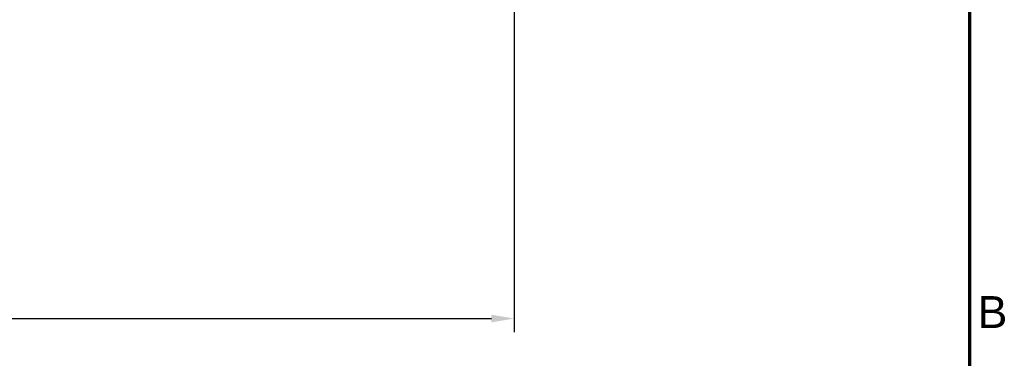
# Model space of a CAD drawing. Header units: millimetres. Extents: x 37 to 2483, y 37 to 1752.
# Tile 29 of 33: x 1834 to 2483, y 638 to 861. Entities that reach past the tile are written whole.
import ezdxf

# ---------------------------------------------------------------- set-up
doc = ezdxf.new("R2010")
doc.units = ezdxf.units.MM
doc.header["$LTSCALE"] = 6
doc.layers.add('Border (ISO)', color=7, linetype='Continuous', lineweight=70)
doc.layers.add('Dimension (ISO)', color=7, linetype='Continuous', lineweight=25)
doc.styles.add('Aktuell-BSI', font='arial.ttf')
doc.styles.add('Standard - 3_5', font='arial.ttf')
doc.dimstyles.new('Speck (DIN)', dxfattribs={"dimscale": 6, "dimtxt": 3.5, "dimasz": 2.5, "dimexe": 1.5, "dimexo": 0, "dimgap": 0.8, "dimtad": 1, "dimlfac": 0.03937, "dimrnd": 1e-08, "dimdsep": 46, "dimtxsty": 'Standard - 3_5', "dimcen": 0.09, "dimdle": 10, "dimclrd": 256, "dimclre": 256, "dimclrt": 256, "dimazin": 2, "dimtfac": 0.714286, "dimtmove": 0, "dimatfit": 3, "dimfxl": 1, "dimtolj": 1, "dimlwd": -1, "dimlwe": -1, "dimarcsym": 0})

# ---------------------------------------------------------------- blocks, each defined once
blk = doc.blocks.new('Borders Vorgaberahmen')
at = {"layer": 'Border (ISO)', "flags": 128}
blk.add_lwpolyline([(10, 10), (10, 287), (410, 287), (410, 10), (10, 10)], dxfattribs=at)
at = {"layer": 'Border (ISO)', "insert": (410.89, 109.63), "char_height": 3.5, "attachment_point": 7, "style": 'Aktuell-BSI'}
blk.add_mtext('B', dxfattribs=at)
blk = doc.blocks.new('*D6')
at = {"layer": 'Defpoints', "color": 0, "transparency": 16777216}
for p in [(1160.18, 883.25), (2160.18, 883.25), (2160.18, 664.02)]:
    blk.add_point(p, dxfattribs=at)
at = {"layer": 'Dimension (ISO)', "transparency": 16777216}
for p, q in [((1160.18, 883.25), (1160.18, 655.02)), ((2160.18, 883.25), (2160.18, 655.02)), ((1175.18, 664.02), (2145.18, 664.02))]:
    blk.add_line(p, q, dxfattribs=at)
for points in [[(1175.18, 666.52), (1175.18, 661.52), (1160.18, 664.02)], [(2145.18, 666.52), (2145.18, 661.52), (2160.18, 664.02)]]:
    blk.add_solid(points, dxfattribs=at)
at = {"layer": 'Dimension (ISO)', "transparency": 16777216, "insert": (1619.57, 690.28), "char_height": 21, "attachment_point": 1, "style": 'Standard - 3_5'}
blk.add_mtext('\\A1;\\fArial|b0|i0;39.37"', dxfattribs=at)

msp = doc.modelspace()

# ---------------------------------------------------------------- block references
at = {"xscale": 6, "yscale": 6, "zscale": 6}
msp.add_blockref('Borders Vorgaberahmen', (0, 0), dxfattribs=at)

# ---------------------------------------------------------------- dimensions: what is measured, and where the dimension line sits
at = {"layer": 'Dimension (ISO)'}
dim = msp.add_linear_dim(base=(2160.178, 664.025), p1=(1160.178, 883.25), p2=(2160.178, 883.25), angle=180, text='\\fArial|b0|i0;<>"', dimstyle='Speck (DIN)', override={"dimgap": 0.8, "dimdec": 2, "dimlfac": 0.03937, "dimtol": 0, "dimlim": 0, "dimtp": 0, "dimtm": 0, "dimtdec": 2, "dimtofl": 0, "dimatfit": 1}, dxfattribs=at)
dim.commit()
dim.dimension.update_dxf_attribs({"geometry": '*D6', "text_midpoint": (1660.178, 664.025), "dimtype": 160})

doc.saveas('drawing.dxf')
